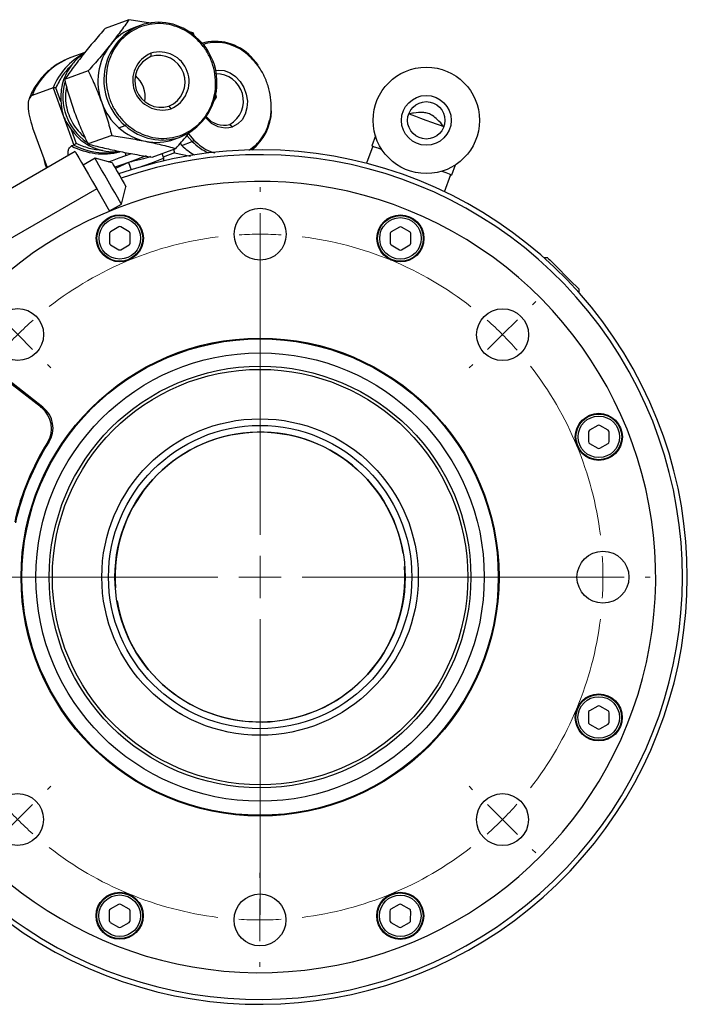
# Model space of a CAD drawing. Header units: inches. Extents: x 1.2 to 31.4, y 1 to 21.5.
# Tile 44 of 63: x 10.6 to 13.8, y 16.8 to 21.5. Entities that reach past the tile are written whole.
import ezdxf

# ---------------------------------------------------------------- set-up
doc = ezdxf.new("R2010")
doc.units = ezdxf.units.IN
doc.header["$MEASUREMENT"] = 0

# ---------------------------------------------------------------- blocks, each defined once
blk = doc.blocks.new('SW_CENTERMARKSYMBOL_0')
at = {"color": 0, "linetype": 'Continuous', "lineweight": 18}
for p, q in [((0.0001, 0.2), (0.0001, 0.223)), ((0, 0), (0, 0.1)), ((0, 0), (0, -0.1)), ((-0.0004, -1.425), (-0.0004, -0.0237)), ((-0.0001, -0.2), (-0.0001, -0.223)), ((-1.2906, -0.3342), (-1.3068, -0.3179)), ((1.2904, -0.3349), (1.3067, -0.3186)), ((-1.1492, -0.4757), (-1.2199, -0.4049)), ((1.1489, -0.4762), (1.2197, -0.4056)), ((-1.1492, -0.4757), (-1.0785, -0.5464)), ((1.1489, -0.4762), (1.0782, -0.5469)), ((-1.0078, -0.6171), (-0.9915, -0.6334)), ((1.0075, -0.6176), (0.9912, -0.6339)), ((-0.0004, -1.625), (-0.0004, -1.525)), ((-1.8254, -1.6245), (-1.8484, -1.6245)), ((-1.6254, -1.6246), (-1.7254, -1.6246)), ((-1.6254, -1.6246), (-1.5254, -1.6246)), ((-0.2004, -1.625), (-1.6017, -1.625)), ((-1.4254, -1.6246), (-1.4024, -1.6246)), ((-0.0004, -1.625), (-0.1004, -1.625)), ((-0.0004, -1.625), (-0.0004, -1.725)), ((-0.0004, -1.625), (0.0996, -1.625)), ((0.1996, -1.625), (1.6009, -1.625)), ((1.4246, -1.6254), (1.4016, -1.6254)), ((1.6246, -1.6254), (1.5246, -1.6254)), ((1.6246, -1.6254), (1.7246, -1.6254)), ((1.8246, -1.6255), (1.8476, -1.6255)), ((-0.0004, -1.825), (-0.0004, -3.2263)), ((-1.0083, -2.6324), (-0.992, -2.6161)), ((1.007, -2.6329), (0.9907, -2.6166)), ((-1.1498, -2.7738), (-1.079, -2.7031)), ((1.1483, -2.7743), (1.0776, -2.7036)), ((-1.1498, -2.7738), (-1.2205, -2.8444)), ((1.1483, -2.7743), (1.219, -2.8451)), ((-1.2912, -2.9151), (-1.3075, -2.9314)), ((1.2897, -2.9158), (1.306, -2.9321)), ((-0.0008, -3.05), (-0.0008, -3.027)), ((-0.0008, -3.25), (-0.0008, -3.15)), ((-0.0008, -3.25), (-0.0009, -3.35)), ((-0.0009, -3.45), (-0.0009, -3.473))]:
    blk.add_line(p, q, dxfattribs=at)
for start, end in [(89.9853, 93.5112), (97.0371, 127.9336), (86.4595, 89.9853), (52.0371, 82.9336), (131.4595, 134.9853), (44.9853, 48.5112), (134.9853, 138.5112), (41.4595, 44.9853), (142.0371, 172.9336), (7.0371, 37.9336), (176.4595, 179.9853), (359.9853, 3.5112), (179.9853, 183.5112), (356.4595, 359.9853), (187.0371, 217.9336), (322.0371, 352.9336), (221.4595, 224.9853), (314.9853, 318.5112), (224.9853, 228.5112), (311.4595, 314.9853), (232.0371, 262.9336), (277.0371, 307.9336), (266.4595, 269.9853), (269.9853, 273.5112)]:
    blk.add_arc((-0.0004, -1.625), 1.625, start, end, dxfattribs=at)

msp = doc.modelspace()

# ---------------------------------------------------------------- linework, layer by layer
at = {"color": 7, "linetype": 'Continuous', "lineweight": 25}
for p, q in [((11.1335, 21.5143), (11.0211, 21.4733)), ((11.1863, 21.4871), (11.1565, 21.4763)), ((11.4374, 21.4521), (11.4074, 21.4597)), ((11.4446, 21.4363), (11.4374, 21.4521)), ((11.4829, 21.4028), (11.4767, 21.4043)), ((10.8586, 21.3346), (10.854, 21.3329)), ((10.9246, 21.3587), (10.8586, 21.3346)), ((11.237, 21.3551), (11.2373, 21.3394)), ((10.9407, 21.2713), (10.8283, 21.2304)), ((10.7737, 21.1913), (10.674, 21.155)), ((10.7737, 21.1913), (10.823, 21.0556)), ((10.8111, 21.1258), (10.7871, 21.1918)), ((11.5319, 21.1238), (11.5485, 21.1469)), ((11.5485, 21.1469), (11.5428, 21.1675)), ((11.3228, 21.1045), (11.3326, 21.0923)), ((10.823, 21.0556), (10.8724, 20.92)), ((10.677, 21.0025), (10.746, 20.813)), ((11.0857, 21.0016), (11.1155, 21.0124)), ((11.6118, 21.0182), (11.6249, 21.0071)), ((10.859, 20.9942), (10.883, 20.9282)), ((11.0518, 20.9661), (10.9394, 20.9252)), ((11.3489, 20.9477), (11.3786, 20.9586)), ((11.4083, 20.9651), (11.4337, 20.9367)), ((11.4154, 20.9736), (11.4413, 20.9434)), ((12.3015, 20.9641), (12.2842, 20.9167)), ((10.8724, 20.92), (10.8612, 20.9159)), ((11.3756, 20.927), (11.3838, 20.9185)), ((11.3838, 20.9185), (11.4337, 20.9367)), ((12.2887, 20.9151), (12.259, 20.8337)), ((10.8787, 20.8896), (10.4457, 20.6396)), ((10.7287, 20.8604), (10.7355, 20.8322)), ((11.1186, 20.8706), (11.1451, 20.8802)), ((11.2433, 20.863), (11.3557, 20.9039)), ((11.2988, 20.8563), (11.2902, 20.8801)), ((11.3486, 20.8826), (11.2962, 20.8635)), ((11.3448, 20.8999), (11.3486, 20.8826)), ((11.3486, 20.8826), (11.4245, 20.8682)), ((10.7355, 20.8322), (10.7431, 20.8113)), ((10.9725, 20.8572), (10.9162, 20.8247)), ((11.0544, 20.8352), (10.9725, 20.8572)), ((11.1305, 20.8377), (11.0699, 20.8084)), ((11.1305, 20.8377), (11.1432, 20.8029)), ((12.6631, 20.7788), (12.6803, 20.8262)), ((12.629, 20.699), (12.6586, 20.7805)), ((11.0975, 20.6407), (11.1194, 20.7226)), ((10.981, 20.7125), (10.548, 20.4624)), ((10.981, 20.7125), (11.0419, 20.6069)), ((11.0412, 20.6082), (11.0975, 20.6407)), ((11.041, 20.5008), (11.041, 20.4553)), ((11.0853, 20.532), (11.046, 20.5093)), ((11.1345, 20.5093), (11.0952, 20.532)), ((11.1394, 20.4553), (11.1395, 20.5008)), ((12.3709, 20.5005), (12.3708, 20.455)), ((12.4152, 20.5317), (12.3758, 20.509)), ((12.4644, 20.509), (12.425, 20.5317)), ((12.4693, 20.455), (12.4693, 20.5004)), ((11.0459, 20.4468), (11.0853, 20.4241)), ((11.0951, 20.4241), (11.1345, 20.4468)), ((12.3758, 20.4465), (12.4151, 20.4237)), ((12.425, 20.4237), (12.4643, 20.4465)), ((13.1186, 20.385), (13.1011, 20.385)), ((13.267, 20.219), (13.267, 20.2365)), ((10.7183, 19.6756), (10.3788, 19.9386)), ((10.7256, 19.6776), (10.3797, 19.948)), ((13.3109, 19.5599), (13.3109, 19.5144)), ((13.3552, 19.5911), (13.3159, 19.5684)), ((13.4045, 19.5684), (13.3651, 19.5911)), ((13.4094, 19.5144), (13.4094, 19.5599)), ((11.3733, 19.5184), (11.387, 19.5263)), ((13.3158, 19.5059), (13.3552, 19.4832)), ((13.3651, 19.4832), (13.4044, 19.5059)), ((12.433, 18.9852), (12.4325, 18.9852)), ((12.4399, 18.9231), (12.4404, 18.9232)), ((11.0696, 18.8222), (11.0691, 18.8221)), ((11.0765, 18.7601), (11.077, 18.7601)), ((13.3549, 18.2613), (13.3155, 18.2386)), ((13.4041, 18.2386), (13.3648, 18.2613)), ((11.3866, 18.2192), (11.3729, 18.2271)), ((13.3106, 18.2301), (13.3106, 18.1846)), ((13.409, 18.1846), (13.409, 18.23)), ((13.3155, 18.1761), (13.3549, 18.1533)), ((13.3647, 18.1533), (13.4041, 18.1761)), ((11.0845, 17.3216), (11.0451, 17.2989)), ((11.1337, 17.2988), (11.0944, 17.3216)), ((12.4143, 17.3212), (12.375, 17.2985)), ((12.4635, 17.2985), (12.4242, 17.3212)), ((11.0402, 17.2903), (11.0402, 17.2449)), ((11.1386, 17.2448), (11.1386, 17.2903)), ((12.37, 17.29), (12.37, 17.2445)), ((12.4684, 17.2445), (12.4685, 17.29)), ((11.0451, 17.2363), (11.0845, 17.2136)), ((11.0943, 17.2136), (11.1337, 17.2363)), ((12.3749, 17.236), (12.4143, 17.2133)), ((12.4241, 17.2133), (12.4635, 17.236))]:
    msp.add_line(p, q, dxfattribs=at)
at = {"color": 7, "linetype": 'Continuous', "lineweight": 25, "flags": 128}
for points in [[(11.4474, 21.4286), (11.4482, 21.4297), (11.4489, 21.4307), (11.4495, 21.4315), (11.4498, 21.4323), (11.45, 21.4328), (11.45, 21.4332), (11.4498, 21.4333), (11.4494, 21.4333)], [(11.7128, 21.3336), (11.7134, 21.3346), (11.7139, 21.3355), (11.7141, 21.3363), (11.7142, 21.3369), (11.714, 21.3374), (11.7137, 21.3376), (11.7131, 21.3376), (11.7124, 21.3375)], [(11.746, 21.2983), (11.7436, 21.3015), (11.7124, 21.3375)], [(11.5422, 21.2736), (11.5564, 21.2755), (11.5847, 21.2731), (11.6126, 21.2628), (11.6384, 21.2454), (11.6607, 21.2217), (11.6781, 21.1932), (11.6896, 21.1616), (11.6946, 21.1286), (11.6928, 21.0961), (11.6842, 21.0662), (11.6694, 21.0404), (11.6492, 21.0203), (11.6249, 21.0071)], [(12.6258, 21.0069), (12.6218, 21.0084), (12.61, 21.0127), (12.5916, 21.0194), (12.5683, 21.0278), (12.5426, 21.0372), (12.5168, 21.0466), (12.4936, 21.055), (12.4752, 21.0617), (12.4634, 21.066), (12.4593, 21.0675)], [(12.2842, 20.9167), (12.2864, 20.9159), (12.296, 20.9124), (12.3129, 20.9063), (12.3316, 20.8995)], [(10.8787, 20.8896), (10.8806, 20.8862), (10.8865, 20.8761), (10.896, 20.8596), (10.9088, 20.8375), (10.9243, 20.8106), (10.942, 20.78), (10.9611, 20.7468), (10.981, 20.7125)], [(11.0355, 20.8403), (11.0552, 20.8475), (11.0873, 20.8592), (11.1186, 20.8706)], [(11.2156, 20.8686), (11.1894, 20.8591), (11.1607, 20.8486), (11.1305, 20.8377)], [(11.0975, 20.6407), (11.0954, 20.6444), (11.0891, 20.6552), (11.0792, 20.6724), (11.0662, 20.6948), (11.0511, 20.7209), (11.035, 20.7489), (11.0188, 20.7769), (11.0037, 20.8031), (10.9908, 20.8255), (10.9808, 20.8427), (10.9746, 20.8535), (10.9725, 20.8572)], [(11.0544, 20.8352), (11.055, 20.8343), (11.0593, 20.8268), (11.0673, 20.8129), (11.078, 20.7943), (11.0899, 20.7737), (11.1014, 20.7538), (11.1109, 20.7373), (11.1172, 20.7264), (11.1194, 20.7226)], [(11.1305, 20.8377), (11.0992, 20.8263), (11.0672, 20.8146), (11.0665, 20.8143)], [(11.2988, 20.8563), (11.2973, 20.8558), (11.2884, 20.8526), (11.272, 20.8466), (11.2484, 20.838), (11.2185, 20.8271), (11.1948, 20.8185)], [(12.6157, 20.7961), (12.6344, 20.7893), (12.6513, 20.7831), (12.6609, 20.7796), (12.6631, 20.7788)], [(13.1186, 20.385), (13.1203, 20.3832), (13.1277, 20.3758), (13.1404, 20.3632), (13.1573, 20.3462), (13.1771, 20.3264), (13.1982, 20.3053), (13.2188, 20.2847), (13.2374, 20.2662), (13.2523, 20.2512), (13.2624, 20.2411), (13.2669, 20.2366), (13.267, 20.2365)], [(10.7177, 19.676), (10.7079, 19.6893), (10.6943, 19.7021)]]:
    msp.add_lwpolyline(points, dxfattribs=at)
at = {"color": 7, "linetype": 'Continuous', "lineweight": 25}
for centre, radius in [((12.5426, 21.0372), 0.252), ((12.5426, 21.0372), 0.1181), ((12.5426, 21.0372), 0.0886), ((11.0902, 20.4781), 0.1115), ((11.0902, 20.4781), 0.1083), ((11.7552, 20.4977), 0.123), ((12.4201, 20.4777), 0.1115), ((12.4201, 20.4777), 0.1083), ((11.0902, 20.4781), 0.0984), ((12.4201, 20.4777), 0.0984), ((10.606, 20.022), 0.123), ((12.9041, 20.0214), 0.123), ((11.7547, 18.8727), 1.1325), ((11.7547, 18.8727), 1.1288), ((11.7547, 18.8727), 1.0625), ((11.7547, 18.8727), 0.9993), ((11.7547, 18.8727), 0.9843), ((13.3602, 19.5372), 0.1115), ((11.7547, 18.8727), 0.75), ((13.3602, 19.5372), 0.1083), ((13.3602, 19.5372), 0.0984), ((11.7551, 18.8727), 0.7187), ((11.7547, 18.8727), 0.6875), ((13.3797, 18.8722), 0.123), ((13.3598, 18.2073), 0.1115), ((13.3598, 18.2073), 0.1083), ((13.3598, 18.2073), 0.0984), ((10.6054, 17.7239), 0.123), ((12.9035, 17.7233), 0.123), ((11.0894, 17.2676), 0.1115), ((11.0894, 17.2676), 0.1083), ((11.0894, 17.2676), 0.0984), ((11.7543, 17.2477), 0.123), ((12.4192, 17.2672), 0.1115), ((12.4192, 17.2672), 0.1083), ((12.4192, 17.2672), 0.0984)]:
    msp.add_circle(centre, radius, dxfattribs=at)
for centre, radius, start, end in [((11.2949, 21.2283), 0.2807, 112.7667, 230.2599), ((11.2432, 21.2395), 0.2522, 110.1078, 141.7226), ((11.2727, 21.2397), 0.2621, 47.6056, 109.2494), ((11.27, 21.2174), 0.2807, 292.7667, 50.26), ((11.2709, 21.222), 0.2848, 142.4132, 200.6243), ((11.5443, 21.184), 0.2276, 42.3944, 107.2076), ((10.9699, 21.0357), 0.319, 111.3047, 158.0325), ((11.0716, 21.0704), 0.3215, 118.0827, 157.9179), ((11.2912, 21.226), 0.14, 112.7545, 287.2455), ((11.286, 21.2241), 0.1252, 112.8675, 287.1325), ((11.2785, 21.2214), 0.14, 292.7545, 107.2455), ((11.2742, 21.2198), 0.1252, 292.8675, 107.1325), ((11.0791, 21.1488), 0.1313, 350.0922, 49.9078), ((11.5476, 21.1293), 0.1283, 300.0434, 91.0609), ((11.0822, 21.15), 0.2623, 165.0644, 235.2686), ((11.2819, 21.2222), 0.2952, 199.9133, 228.3522), ((11.5921, 21.1202), 0.1177, 216.7955, 286.1666), ((11.5828, 21.1197), 0.1056, 218.8041, 285.9297), ((11.5645, 21.0902), 0.245, 307.957, 358.1669), ((11.2678, 21.2056), 0.2734, 228.2468, 258.1915), ((11.1022, 21.0332), 0.0247, 302.497, 324.289), ((11.2922, 21.206), 0.2621, 227.6056, 289.2494), ((11.0627, 21.1363), 0.2483, 214.9016, 257.3209), ((11.0113, 21.1979), 0.3195, 241.9654, 284.2936), ((11.0227, 21.2026), 0.3201, 241.987, 281.6178), ((11.2631, 21.1849), 0.2522, 258.2773, 289.8921), ((11.5807, 21.1159), 0.2788, 225.075, 240.4671), ((11.4247, 20.9546), 0.02, 296.517, 326.0669), ((11.6253, 21.1273), 0.2703, 224.8411, 244.8275), ((11.7547, 18.8727), 2.0248, 236.3489, 109.3328), ((11.7547, 18.8727), 2.0017, 236.3489, 109.2082), ((11.175, 20.8919), 0.0603, 186.2242, 200.6787), ((11.2894, 20.8529), 0.01, 302.9557, 20), ((11.7547, 18.8727), 1.875, 200.7555, 134.2787), ((11.0903, 20.5235), 0.00984, 59.9787, 119.9787), ((12.4201, 20.5232), 0.00984, 59.9787, 119.9787), ((11.0509, 20.5008), 0.00984, 119.9787, 179.9787), ((11.1296, 20.5008), 0.00984, 359.9787, 59.9787), ((12.3807, 20.5005), 0.00984, 119.9787, 179.9787), ((12.4594, 20.5004), 0.00984, 359.9787, 59.9787), ((11.0509, 20.4553), 0.00984, 179.9787, 239.9787), ((11.1296, 20.4553), 0.00984, 299.9787, 359.9787), ((12.3807, 20.455), 0.00984, 179.9787, 239.9787), ((12.4594, 20.455), 0.00984, 299.9787, 359.9787), ((11.0902, 20.4326), 0.00984, 239.9787, 299.9787), ((12.42, 20.4323), 0.00984, 239.9787, 299.9787), ((10.6417, 19.5768), 0.125, 327.682, 52.2357), ((10.6486, 19.5791), 0.125, 327.4331, 51.9853), ((11.7547, 18.8727), 0.687, 9.4277, 184.2134), ((13.3208, 19.5599), 0.00984, 119.9787, 179.9787), ((13.3602, 19.5826), 0.00984, 59.9787, 119.9787), ((13.3995, 19.5599), 0.00984, 359.9787, 59.9787), ((11.7547, 18.8727), 1.192, 147.682, 167.2894), ((11.7547, 18.8727), 1.1875, 147.4331, 167.523), ((13.3208, 19.5144), 0.00984, 179.9787, 239.9787), ((13.3995, 19.5144), 0.00984, 299.9787, 359.9787), ((13.3601, 19.4917), 0.00984, 239.9787, 299.9787), ((11.7547, 18.8727), 0.687, 189.4277, 4.2134), ((11.7547, 18.8727), 2.0248, 183.6921, 236.3489), ((11.7547, 18.8727), 2.0017, 185.3115, 236.3489), ((13.3598, 18.2528), 0.00984, 59.9787, 119.9787), ((13.3204, 18.2301), 0.00984, 119.9787, 179.9787), ((13.3992, 18.23), 0.00984, 359.9787, 59.9787), ((13.3204, 18.1846), 0.00984, 179.9787, 239.9787), ((13.3598, 18.1619), 0.00984, 239.9787, 299.9787), ((13.3992, 18.1846), 0.00984, 299.9787, 359.9787), ((11.0894, 17.313), 0.00984, 59.9787, 119.9787), ((12.4193, 17.3127), 0.00984, 59.9787, 119.9787), ((11.0501, 17.2903), 0.00984, 119.9787, 179.9787), ((11.1288, 17.2903), 0.00984, 359.9787, 59.9787), ((12.3799, 17.29), 0.00984, 119.9787, 179.9787), ((12.4586, 17.29), 0.00984, 359.9787, 59.9787), ((11.05, 17.2449), 0.00984, 179.9787, 239.9787), ((11.1288, 17.2448), 0.00984, 299.9787, 359.9787), ((12.3799, 17.2445), 0.00984, 179.9787, 239.9787), ((12.4586, 17.2445), 0.00984, 299.9787, 359.9787), ((11.0894, 17.2221), 0.00984, 239.9787, 299.9787), ((12.4192, 17.2218), 0.00984, 239.9787, 299.9787)]:
    msp.add_arc(centre, radius, start, end, dxfattribs=at)
for points, knots in [([(11.1335, 21.5143), (11.1201, 21.4953), (11.0931, 21.4572), (11.0613, 21.4163), (11.0452, 21.3957)], [0, 0, 0, 0, 0.495459, 1, 1, 1, 1]), ([(11.2401, 21.4962), (11.2319, 21.4978), (11.1972, 21.5045), (11.1611, 21.51), (11.1335, 21.5143)], [0, 0, 0, 0, 0.236029, 1, 1, 1, 1]), ([(11.0211, 21.4733), (11.0032, 21.4528), (10.9671, 21.4113), (10.9336, 21.3698), (10.9167, 21.3489)], [0, 0, 0, 0, 0.495458, 1, 1, 1, 1]), ([(11.4474, 21.4286), (11.4346, 21.4388), (11.4081, 21.4599), (11.3614, 21.4819), (11.3102, 21.495), (11.2567, 21.497), (11.2045, 21.4875), (11.1566, 21.4673), (11.1155, 21.4387), (11.0817, 21.4036), (11.0548, 21.3623), (11.0353, 21.3145), (11.0249, 21.2612), (11.0252, 21.2052), (11.0363, 21.1499), (11.0576, 21.099), (11.0862, 21.0542), (11.1105, 21.0304), (11.1222, 21.0188)], [0, 0, 0, 0, 0.058258, 0.120006, 0.184321, 0.25, 0.31568, 0.379994, 0.441742, 0.5, 0.558258, 0.620006, 0.68432, 0.75, 0.81568, 0.879994, 0.941742, 1, 1, 1, 1]), ([(11.45, 21.0079), (11.4513, 21.0088), (11.4656, 21.0185), (11.4876, 21.0444), (11.515, 21.085), (11.5343, 21.133), (11.5447, 21.1863), (11.5445, 21.2423), (11.5333, 21.2975), (11.5121, 21.3485), (11.4835, 21.3932), (11.4592, 21.417), (11.4474, 21.4286)], [0, 0, 0, 0, 0.010352, 0.113628, 0.216905, 0.326368, 0.440381, 0.556814, 0.673247, 0.787261, 0.896724, 1, 1, 1, 1]), ([(11.0452, 21.3957), (11.0286, 21.3752), (10.9952, 21.3337), (10.959, 21.2922), (10.9407, 21.2713)], [0, 0, 0, 0, 0.494511, 1, 1, 1, 1]), ([(11.7128, 21.3336), (11.7009, 21.3443), (11.6766, 21.3661), (11.6343, 21.3896), (11.5883, 21.4048), (11.5411, 21.4083), (11.5051, 21.4046), (11.487, 21.3963), (11.483, 21.3945)], [0, 0, 0, 0, 0.17411, 0.35865, 0.550862, 0.747154, 0.943445, 1, 1, 1, 1]), ([(10.8586, 21.3346), (10.8436, 21.3285), (10.8141, 21.3163), (10.7743, 21.2907), (10.7394, 21.2614), (10.71, 21.2289), (10.6862, 21.1943), (10.6698, 21.164), (10.663, 21.145), (10.6607, 21.1385)], [0, 0, 0, 0, 0.168506, 0.332073, 0.489675, 0.641527, 0.787539, 0.927285, 1, 1, 1, 1]), ([(10.9167, 21.3489), (10.9009, 21.3287), (10.8691, 21.2878), (10.842, 21.2497), (10.8283, 21.2304)], [0, 0, 0, 0, 0.49451, 1, 1, 1, 1]), ([(10.9156, 21.3475), (10.9116, 21.3455), (10.8902, 21.3345), (10.8741, 21.3146), (10.861, 21.2984)], [0, 0, 0, 0, 0.188989, 1, 1, 1, 1]), ([(11.7996, 21.0363), (11.7999, 21.0372), (11.8055, 21.054), (11.8084, 21.0912), (11.8067, 21.146), (11.7943, 21.201), (11.7734, 21.252), (11.7462, 21.2973), (11.7237, 21.3217), (11.7128, 21.3336)], [0, 0, 0, 0, 0.008598, 0.1763949, 0.3477518, 0.5191094, 0.6869059, 0.8480054, 1, 1, 1, 1]), ([(10.861, 21.2984), (10.846, 21.2827), (10.8161, 21.2513), (10.7968, 21.2116), (10.7871, 21.1918)], [0, 0, 0, 0, 0.500001, 1, 1, 1, 1]), ([(10.861, 21.2984), (10.8524, 21.286), (10.8353, 21.2612), (10.819, 21.2182), (10.8097, 21.1726), (10.8107, 21.1414), (10.8111, 21.1258)], [0, 0, 0, 0, 0.2500002, 0.5000001, 0.7500008, 1, 1, 1, 1]), ([(10.9407, 21.2713), (10.952, 21.2473), (10.9748, 21.199), (10.9944, 21.1476), (11.0043, 21.1216)], [0, 0, 0, 0, 0.495457, 1, 1, 1, 1]), ([(10.7871, 21.1918), (10.7863, 21.1919), (10.7848, 21.1919), (10.782, 21.192), (10.7794, 21.192), (10.7772, 21.1918), (10.7756, 21.1917), (10.7744, 21.1915), (10.7739, 21.1914), (10.7737, 21.1913)], [0, 0, 0, 0, 0.1554182, 0.2907579, 0.5007983, 0.6330276, 0.7598974, 0.8819914, 1, 1, 1, 1]), ([(10.8283, 21.2304), (10.8351, 21.2048), (10.8487, 21.1531), (10.8667, 21.1011), (10.8758, 21.0748)], [0, 0, 0, 0, 0.495457, 1, 1, 1, 1]), ([(10.8373, 21.1981), (10.8351, 21.1832), (10.8307, 21.1531), (10.8352, 21.1077), (10.8467, 21.0643), (10.8658, 21.0236), (10.8916, 20.986), (10.9143, 20.9657), (10.9255, 20.9557)], [0, 0, 0, 0, 0.168098, 0.338834, 0.499922, 0.661009, 0.831745, 1, 1, 1, 1]), ([(10.674, 21.155), (10.6687, 21.1508), (10.658, 21.1423), (10.6541, 21.1053), (10.6597, 21.0566), (10.6712, 21.0205), (10.677, 21.0025)], [0, 0, 0, 0, 0.2499993, 0.4999998, 0.7500008, 1, 1, 1, 1]), ([(10.8111, 21.1258), (10.8118, 21.1184), (10.8132, 21.1035), (10.8168, 21.0799), (10.8208, 21.0642), (10.823, 21.0556)], [0, 0, 0, 0, 0.310133, 0.626616, 1, 1, 1, 1]), ([(11.0043, 21.1216), (11.0132, 21.0959), (11.0312, 21.0439), (11.0449, 20.9922), (11.0518, 20.9661)], [0, 0, 0, 0, 0.49451, 1, 1, 1, 1]), ([(10.823, 21.0556), (10.8268, 21.0477), (10.8338, 21.033), (10.8462, 21.0126), (10.8548, 21.0003), (10.859, 20.9942)], [0, 0, 0, 0, 0.3733697, 0.689861, 1, 1, 1, 1]), ([(10.8758, 21.0748), (10.8855, 21.0494), (10.9051, 20.998), (10.9279, 20.9496), (10.9394, 20.9252)], [0, 0, 0, 0, 0.494511, 1, 1, 1, 1]), ([(12.6258, 21.0069), (12.6159, 21.0189), (12.6002, 21.0376), (12.5748, 21.0591), (12.5522, 21.0704), (12.5204, 21.0762), (12.4895, 21.073), (12.4669, 21.0689), (12.4593, 21.0675)], [0, 0, 0, 0, 0.255556, 0.4011, 0.511066, 0.621168, 0.873508, 1, 1, 1, 1]), ([(11.1222, 21.0188), (11.1351, 21.0086), (11.1616, 20.9875), (11.2083, 20.9656), (11.2595, 20.9524), (11.3129, 20.9504), (11.3651, 20.9601), (11.4119, 20.979), (11.4379, 20.9987), (11.45, 21.0079)], [0, 0, 0, 0, 0.133649, 0.275304, 0.422848, 0.573523, 0.724198, 0.871742, 1, 1, 1, 1]), ([(11.7015, 20.8959), (11.7133, 20.9039), (11.7366, 20.9196), (11.7644, 20.9532), (11.7867, 20.9916), (11.7953, 21.0214), (11.7996, 21.0363)], [0, 0, 0, 0, 0.255501, 0.503391, 0.751283, 1, 1, 1, 1]), ([(11.0518, 20.9661), (11.0787, 20.9619), (11.1331, 20.9533), (11.1854, 20.9431), (11.2118, 20.9379)], [0, 0, 0, 0, 0.495458, 1, 1, 1, 1]), ([(11.3557, 20.9039), (11.3737, 20.9245), (11.3973, 20.9513), (11.4191, 20.9782), (11.4242, 20.9845)], [0, 0, 0, 0, 0.765439, 1, 1, 1, 1]), ([(10.8446, 20.8699), (10.8447, 20.876), (10.8449, 20.8883), (10.8493, 20.9067), (10.8565, 20.9123), (10.8612, 20.9159)], [0, 0, 0, 0, 0.2518332, 0.5155317, 1, 1, 1, 1]), ([(10.883, 20.9282), (10.8824, 20.9277), (10.8813, 20.9266), (10.8792, 20.9248), (10.8773, 20.9232), (10.8755, 20.9218), (10.8742, 20.9209), (10.8731, 20.9203), (10.8726, 20.9201), (10.8724, 20.92)], [0, 0, 0, 0, 0.1554374, 0.2907898, 0.5007958, 0.6330352, 0.7599062, 0.8819957, 1, 1, 1, 1]), ([(11.0082, 20.8941), (10.9866, 20.8965), (10.9435, 20.9013), (10.9032, 20.9192), (10.883, 20.9282)], [0, 0, 0, 0, 0.500001, 1, 1, 1, 1]), ([(10.9394, 20.9252), (10.9618, 20.9193), (11.0071, 20.9075), (11.0577, 20.8966), (11.0833, 20.8912)], [0, 0, 0, 0, 0.495457, 1, 1, 1, 1]), ([(11.2118, 20.9379), (11.2369, 20.9326), (11.2875, 20.9217), (11.3328, 20.9099), (11.3557, 20.9039)], [0, 0, 0, 0, 0.494511, 1, 1, 1, 1]), ([(11.4413, 20.9434), (11.4531, 20.9329), (11.4775, 20.9112), (11.5114, 20.891), (11.5329, 20.8846), (11.5397, 20.8827)], [0, 0, 0, 0, 0.393092, 0.80973, 1, 1, 1, 1]), ([(11.0082, 20.8941), (11.0284, 20.8907), (11.0544, 20.8864), (11.0792, 20.8901), (11.0847, 20.8909)], [0, 0, 0, 0, 0.779534, 1, 1, 1, 1]), ([(11.0833, 20.8912), (11.1091, 20.8861), (11.1614, 20.8759), (11.2158, 20.8673), (11.2433, 20.863)], [0, 0, 0, 0, 0.494511, 1, 1, 1, 1]), ([(11.2352, 20.8651), (11.2209, 20.8607), (11.1989, 20.854), (11.1617, 20.8451), (11.1409, 20.8401), (11.1305, 20.8377)], [0, 0, 0, 0, 0.483212, 0.741259, 1, 1, 1, 1])]:
    msp.add_open_spline(points, degree=3, knots=knots, dxfattribs=at)

# ---------------------------------------------------------------- block references
at = {"color": 7, "linetype": 'Continuous', "lineweight": 18}
msp.add_blockref('SW_CENTERMARKSYMBOL_0', (11.7552, 20.4977), dxfattribs=at)

doc.saveas('drawing.dxf')
